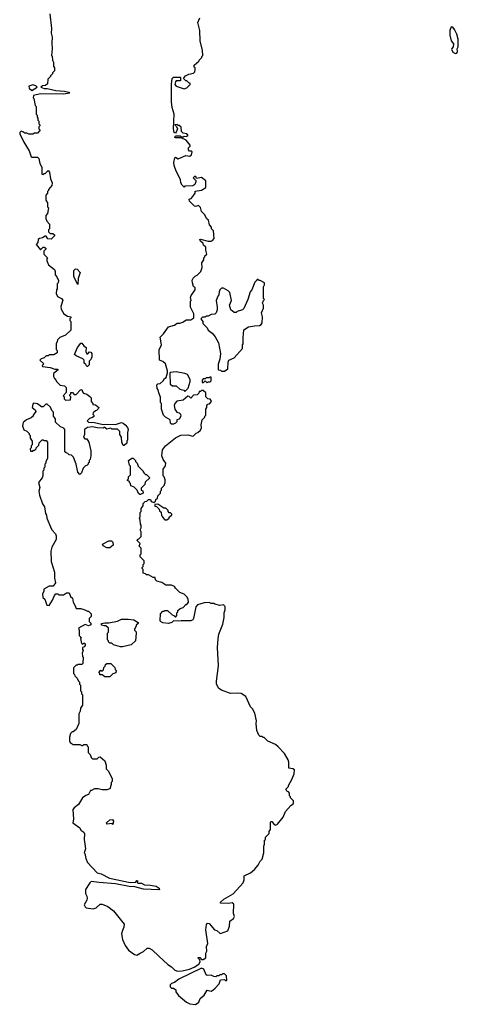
# Model space of a CAD drawing. Extents: x 2807299 to 2951576, y 860688 to 1033801.
# Tile 69 of 72: x 2902030 to 2906581, y 1008774 to 1018986. Entities that reach past the tile are written whole.
import ezdxf

# ---------------------------------------------------------------- set-up
doc = ezdxf.new("R2010")
doc.units = 0

msp = doc.modelspace()

# ---------------------------------------------------------------- linework, layer by layer
at = {"layer": '0CON10XD'}
for points in [[(2902343, 1019045), (2902360, 1018895), (2902358, 1018845), (2902368, 1018805), (2902362, 1018745), (2902368, 1018685), (2902360, 1018615), (2902367, 1018607), (2902370, 1018565), (2902380, 1018545), (2902380, 1018505), (2902390, 1018485), (2902390, 1018455), (2902370, 1018435), (2902370, 1018425), (2902350, 1018405), (2902350, 1018395), (2902322, 1018368), (2902318, 1018322), (2902298, 1018302), (2902265, 1018300), (2902250, 1018285), (2902285, 1018273), (2902315, 1018272), (2902405, 1018252), (2902495, 1018246), (2902540, 1018235), (2902550, 1018225), (2902485, 1018212), (2902245, 1018216), (2902175, 1018200), (2902170, 1018175), (2902177, 1018167), (2902190, 1018095), (2902200, 1018085), (2902200, 1018005), (2902210, 1017995), (2902210, 1017975), (2902220, 1017965), (2902220, 1017945), (2902230, 1017935), (2902230, 1017905), (2902240, 1017895), (2902240, 1017885), (2902230, 1017875), (2902230, 1017855), (2902240, 1017845), (2902240, 1017835), (2902215, 1017810), (2902185, 1017810), (2902165, 1017800), (2902125, 1017800), (2902105, 1017810), (2902085, 1017810), (2902063, 1017823), (2902045, 1017830), (2902030, 1017815), (2902033, 1017803), (2902074, 1017714), (2902130, 1017625), (2902150, 1017565), (2902155, 1017560), (2902215, 1017560), (2902230, 1017545), (2902238, 1017495), (2902260, 1017455), (2902260, 1017385), (2902275, 1017380), (2902285, 1017390), (2902295, 1017390), (2902325, 1017420), (2902338, 1017405), (2902348, 1017335), (2902367, 1017293), (2902362, 1017265), (2902330, 1017225), (2902330, 1017215), (2902320, 1017205), (2902320, 1017185), (2902300, 1017165), (2902300, 1017115), (2902317, 1017087), (2902320, 1017045), (2902330, 1017035), (2902320, 1016975), (2902300, 1016955), (2902300, 1016925), (2902310, 1016895), (2902340, 1016865), (2902340, 1016815), (2902330, 1016805), (2902330, 1016785), (2902345, 1016770), (2902375, 1016770), (2902390, 1016755), (2902390, 1016745), (2902355, 1016708), (2902323, 1016713), (2902305, 1016740), (2902295, 1016740), (2902267, 1016723), (2902235, 1016718), (2902222, 1016705), (2902220, 1016675), (2902200, 1016655), (2902245, 1016600), (2902273, 1016627), (2902285, 1016628), (2902300, 1016615), (2902300, 1016605), (2902280, 1016585), (2902280, 1016555), (2902317, 1016517), (2902310, 1016505), (2902310, 1016485), (2902328, 1016445), (2902390, 1016395), (2902398, 1016375), (2902398, 1016338), (2902415, 1016320), (2902432, 1016282), (2902430, 1016255), (2902420, 1016245), (2902420, 1016195), (2902412, 1016185), (2902410, 1016145), (2902424, 1016114), (2902464, 1016094), (2902477, 1016077), (2902458, 1016012), (2902462, 1015985), (2902488, 1015935), (2902525, 1015912), (2902560, 1015905), (2902560, 1015895), (2902550, 1015885), (2902550, 1015865), (2902560, 1015855), (2902560, 1015765), (2902506, 1015714), (2902445, 1015690), (2902423, 1015667), (2902418, 1015648), (2902410, 1015625), (2902410, 1015565), (2902420, 1015555), (2902418, 1015532), (2902385, 1015510), (2902335, 1015510), (2902325, 1015500), (2902305, 1015500), (2902285, 1015480), (2902252, 1015468), (2902240, 1015455), (2902280, 1015415), (2902262, 1015398), (2902265, 1015390), (2902345, 1015380), (2902395, 1015360), (2902425, 1015360), (2902430, 1015355), (2902382, 1015318), (2902380, 1015285), (2902390, 1015265), (2902410, 1015245), (2902412, 1015232), (2902450, 1015195), (2902495, 1015190), (2902512, 1015172), (2902512, 1015118), (2902480, 1015085), (2902490, 1015075), (2902492, 1015052), (2902505, 1015040), (2902558, 1015042), (2902560, 1015075), (2902550, 1015085), (2902550, 1015095), (2902560, 1015105), (2902562, 1015118), (2902578, 1015118), (2902595, 1015100), (2902615, 1015100), (2902662, 1015148), (2902675, 1015150), (2902680, 1015125), (2902692, 1015112), (2902725, 1015102), (2902759, 1015079), (2902770, 1015065), (2902770, 1015025), (2902790, 1015005), (2902790, 1014995), (2902815, 1014990), (2902850, 1014965), (2902848, 1014952), (2902828, 1014932), (2902815, 1014930), (2902792, 1014908), (2902790, 1014895), (2902800, 1014885), (2902798, 1014872), (2902785, 1014860), (2902755, 1014850), (2902730, 1014825), (2902745, 1014810), (2902805, 1014808), (2902895, 1014788), (2902925, 1014792), (2903025, 1014788), (2903085, 1014808), (2903105, 1014800), (2903123, 1014783), (2903150, 1014755), (2903157, 1014737), (2903150, 1014705), (2903150, 1014625), (2903143, 1014617), (2903140, 1014595), (2903115, 1014570), (2903105, 1014570), (2903090, 1014605), (2903087, 1014657), (2903070, 1014685), (2903070, 1014715), (2903045, 1014740), (2902985, 1014740), (2902975, 1014748), (2902935, 1014740), (2902905, 1014760), (2902895, 1014750), (2902835, 1014752), (2902785, 1014762), (2902735, 1014758), (2902702, 1014735), (2902702, 1014685), (2902693, 1014655), (2902705, 1014640), (2902728, 1014638), (2902748, 1014605), (2902768, 1014515), (2902768, 1014465), (2902760, 1014425), (2902750, 1014415), (2902750, 1014395), (2902740, 1014385), (2902740, 1014375), (2902728, 1014362), (2902712, 1014358), (2902690, 1014335), (2902670, 1014285), (2902655, 1014270), (2902634, 1014294), (2902616, 1014376), (2902587, 1014447), (2902568, 1014468), (2902542, 1014472), (2902528, 1014488), (2902512, 1014492), (2902500, 1014505), (2902500, 1014735), (2902488, 1014748), (2902452, 1014762), (2902402, 1014812), (2902400, 1014845), (2902380, 1014875), (2902380, 1014915), (2902362, 1014932), (2902348, 1014968), (2902315, 1015000), (2902302, 1014998), (2902275, 1014970), (2902255, 1014970), (2902215, 1015002), (2902175, 1015008), (2902165, 1015000), (2902160, 1014965), (2902189, 1014939), (2902197, 1014923), (2902170, 1014885), (2902170, 1014875), (2902150, 1014855), (2902100, 1014835), (2902065, 1014808), (2902058, 1014775), (2902072, 1014732), (2902105, 1014720), (2902130, 1014695), (2902130, 1014685), (2902140, 1014675), (2902140, 1014645), (2902160, 1014615), (2902160, 1014575), (2902150, 1014565), (2902150, 1014545), (2902140, 1014535), (2902142, 1014512), (2902165, 1014510), (2902175, 1014520), (2902188, 1014522), (2902200, 1014535), (2902200, 1014545), (2902228, 1014572), (2902232, 1014598), (2902262, 1014628), (2902275, 1014630), (2902285, 1014620), (2902305, 1014620), (2902320, 1014605), (2902320, 1014435), (2902300, 1014405), (2902300, 1014385), (2902290, 1014375), (2902290, 1014345), (2902280, 1014335), (2902280, 1014315), (2902270, 1014305), (2902270, 1014255), (2902262, 1014235), (2902226, 1014185), (2902238, 1014135), (2902230, 1014095), (2902234, 1014055), (2902266, 1013966), (2902288, 1013935), (2902298, 1013865), (2902307, 1013847), (2902312, 1013815), (2902348, 1013725), (2902362, 1013695), (2902400, 1013655), (2902407, 1013633), (2902408, 1013595), (2902363, 1013517), (2902352, 1013475), (2902358, 1013365), (2902390, 1013255), (2902390, 1013195), (2902400, 1013145), (2902378, 1013112), (2902335, 1013110), (2902282, 1013078), (2902280, 1013055), (2902268, 1013032), (2902270, 1012995), (2902290, 1012975), (2902310, 1012915), (2902335, 1012910), (2902370, 1012965), (2902390, 1013015), (2902405, 1013030), (2902425, 1013030), (2902435, 1013020), (2902485, 1013020), (2902515, 1013040), (2902545, 1013040), (2902558, 1013005), (2902578, 1012985), (2902584, 1012944), (2902602, 1012915), (2902615, 1012880), (2902665, 1012880), (2902707, 1012867), (2902735, 1012850), (2902745, 1012850), (2902770, 1012825), (2902770, 1012795), (2902750, 1012775), (2902750, 1012745), (2902768, 1012728), (2902769, 1012711), (2902745, 1012701), (2902708, 1012712), (2902640, 1012675), (2902648, 1012655), (2902648, 1012598), (2902670, 1012575), (2902662, 1012568), (2902670, 1012515), (2902685, 1012510), (2902695, 1012520), (2902705, 1012520), (2902710, 1012495), (2902698, 1012482), (2902680, 1012475), (2902683, 1012453), (2902690, 1012445), (2902678, 1012415), (2902683, 1012383), (2902690, 1012375), (2902685, 1012310), (2902675, 1012300), (2902635, 1012300), (2902625, 1012290), (2902615, 1012290), (2902590, 1012265), (2902590, 1012205), (2902600, 1012195), (2902602, 1012182), (2902628, 1012158), (2902640, 1012125), (2902650, 1012115), (2902650, 1012095), (2902660, 1012085), (2902660, 1012025), (2902670, 1012015), (2902670, 1011995), (2902680, 1011985), (2902680, 1011875), (2902660, 1011845), (2902657, 1011813), (2902643, 1011787), (2902642, 1011685), (2902617, 1011623), (2902585, 1011600), (2902575, 1011600), (2902558, 1011582), (2902548, 1011545), (2902548, 1011508), (2902555, 1011490), (2902585, 1011470), (2902655, 1011470), (2902675, 1011460), (2902685, 1011460), (2902695, 1011470), (2902728, 1011468), (2902730, 1011455), (2902740, 1011445), (2902740, 1011385), (2902760, 1011365), (2902770, 1011335), (2902785, 1011320), (2902835, 1011320), (2902852, 1011338), (2902865, 1011340), (2902915, 1011300), (2902928, 1011255), (2902928, 1011218), (2902948, 1011195), (2902990, 1011115), (2902990, 1011085), (2902980, 1011075), (2902980, 1011055), (2902965, 1011010), (2902935, 1011000), (2902885, 1010998), (2902845, 1011010), (2902805, 1011010), (2902775, 1010990), (2902765, 1010990), (2902745, 1010950), (2902715, 1010940), (2902680, 1010915), (2902640, 1010845), (2902595, 1010812), (2902583, 1010795), (2902588, 1010695), (2902582, 1010655), (2902653, 1010603), (2902665, 1010580), (2902695, 1010560), (2902702, 1010542), (2902698, 1010485), (2902712, 1010385), (2902700, 1010345), (2902707, 1010337), (2902718, 1010285), (2902733, 1010245), (2902835, 1010139), (2902875, 1010128), (2902963, 1010083), (2903176, 1010036), (2903235, 1010040), (2903245, 1010060), (2903260, 1010055)], [(2903715, 1009123), (2903791, 1009139), (2903841, 1009159), (2903889, 1009191), (2903902, 1009215), (2903900, 1009235), (2903882, 1009252), (2903882, 1009258), (2903898, 1009258), (2903915, 1009240), (2903935, 1009240), (2903960, 1009255), (2903960, 1009305), (2903972, 1009325), (2903968, 1009375), (2903982, 1009405), (2903961, 1009545), (2903968, 1009602), (2903980, 1009615), (2903995, 1009612), (2904050, 1009545), (2904075, 1009540), (2904105, 1009512), (2904115, 1009510), (2904188, 1009535), (2904208, 1009585), (2904210, 1009635), (2904250, 1009665), (2904258, 1009685), (2904250, 1009715), (2904252, 1009812), (2904235, 1009826), (2904195, 1009820), (2904113, 1009823), (2904112, 1009835), (2904148, 1009865), (2904245, 1009920), (2904347, 1010033), (2904358, 1010065), (2904360, 1010105), (2904425, 1010138), (2904465, 1010172), (2904503, 1010217), (2904525, 1010260), (2904545, 1010280), (2904562, 1010345), (2904562, 1010415), (2904570, 1010435), (2904570, 1010475), (2904580, 1010485), (2904582, 1010508), (2904620, 1010545), (2904620, 1010565), (2904633, 1010587), (2904633, 1010663), (2904635, 1010670), (2904645, 1010670), (2904670, 1010640), (2904685, 1010633), (2904706, 1010644), (2904762, 1010715), (2904787, 1010775), (2904844, 1010836), (2904872, 1010858), (2904870, 1010885), (2904840, 1010915), (2904840, 1010925), (2904830, 1010935), (2904830, 1010965), (2904818, 1010978), (2904805, 1010980), (2904790, 1011005), (2904818, 1011032), (2904820, 1011045), (2904853, 1011105), (2904877, 1011165), (2904880, 1011205), (2904865, 1011218), (2904822, 1011222), (2904822, 1011285), (2904815, 1011310), (2904776, 1011376), (2904713, 1011443), (2904685, 1011468), (2904603, 1011503), (2904565, 1011540), (2904555, 1011540), (2904545, 1011550), (2904525, 1011550), (2904510, 1011565), (2904492, 1011615), (2904482, 1011685), (2904488, 1011715), (2904470, 1011795), (2904445, 1011840), (2904425, 1011860), (2904376, 1011966), (2904327, 1011997), (2904285, 1012002), (2904218, 1011998), (2904123, 1012033), (2904095, 1012050), (2904072, 1012095), (2904072, 1012125), (2904093, 1012285), (2904082, 1012475), (2904088, 1012565), (2904097, 1012613), (2904136, 1012715), (2904153, 1012785), (2904152, 1012835), (2904162, 1012865), (2904162, 1012895), (2904160, 1012905), (2904145, 1012918), (2904105, 1012912), (2904053, 1012923), (2904045, 1012930), (2904015, 1012930), (2903995, 1012940), (2903945, 1012938), (2903875, 1012918), (2903858, 1012895), (2903833, 1012775), (2903825, 1012763), (2903805, 1012753), (2903705, 1012752), (2903675, 1012747), (2903625, 1012750), (2903607, 1012733), (2903575, 1012722), (2903515, 1012732), (2903492, 1012745), (2903488, 1012755), (2903490, 1012825), (2903515, 1012850), (2903525, 1012850), (2903535, 1012860), (2903565, 1012860), (2903612, 1012812), (2903628, 1012808), (2903645, 1012790), (2903660, 1012805), (2903660, 1012835), (2903670, 1012845), (2903672, 1012858), (2903695, 1012880), (2903725, 1012890), (2903755, 1012920), (2903765, 1012920), (2903780, 1012945), (2903778, 1012975), (2903765, 1013000), (2903737, 1013027), (2903690, 1013045), (2903645, 1013090), (2903635, 1013108), (2903605, 1013120), (2903545, 1013120), (2903505, 1013148), (2903454, 1013164), (2903440, 1013175), (2903435, 1013200), (2903415, 1013200), (2903365, 1013230), (2903345, 1013230), (2903335, 1013240), (2903310, 1013245), (2903310, 1013285), (2903300, 1013295), (2903300, 1013305), (2903310, 1013315), (2903310, 1013335), (2903320, 1013345), (2903320, 1013375), (2903280, 1013415), (2903280, 1013435), (2903290, 1013445), (2903290, 1013505), (2903270, 1013525), (2903280, 1013555), (2903250, 1013585), (2903254, 1013596), (2903265, 1013600), (2903290, 1013625), (2903290, 1013675), (2903280, 1013695), (2903290, 1013715), (2903290, 1013745), (2903283, 1013753), (2903280, 1013795), (2903272, 1013815), (2903280, 1013835), (2903280, 1013875), (2903290, 1013885), (2903290, 1013915), (2903310, 1013945), (2903312, 1013968), (2903332, 1013988), (2903348, 1013992), (2903365, 1014010), (2903388, 1014008), (2903395, 1013990), (2903425, 1013980), (2903438, 1013992), (2903442, 1014008), (2903460, 1014025), (2903462, 1014048), (2903490, 1014075), (2903490, 1014095), (2903500, 1014105), (2903502, 1014128), (2903530, 1014155), (2903540, 1014185), (2903540, 1014215), (2903530, 1014245), (2903520, 1014255), (2903518, 1014295), (2903520, 1014325), (2903542, 1014358), (2903548, 1014385), (2903520, 1014425), (2903504, 1014464), (2903513, 1014525), (2903544, 1014566), (2903576, 1014594), (2903645, 1014648), (2903703, 1014677), (2903775, 1014682), (2903825, 1014667), (2903835, 1014670), (2903862, 1014698), (2903880, 1014705), (2903905, 1014730), (2903916, 1014754), (2903912, 1014785), (2903923, 1014837), (2903950, 1014865), (2903950, 1014875), (2903960, 1014885), (2903960, 1014945), (2903970, 1014965), (2903970, 1014985), (2903982, 1014998), (2903998, 1015002), (2904020, 1015025), (2904018, 1015038), (2904005, 1015050), (2903982, 1015052), (2903960, 1015075), (2903960, 1015115), (2903935, 1015140), (2903915, 1015140), (2903905, 1015130), (2903892, 1015128), (2903888, 1015112), (2903870, 1015095), (2903835, 1015090), (2903805, 1015060), (2903788, 1015078), (2903775, 1015080), (2903725, 1015040), (2903662, 1015028), (2903640, 1015005), (2903634, 1014986), (2903638, 1014945), (2903660, 1014915), (2903685, 1014908), (2903698, 1014895), (2903702, 1014875), (2903686, 1014844), (2903660, 1014835), (2903660, 1014815), (2903645, 1014800), (2903625, 1014790), (2903605, 1014790), (2903593, 1014803), (2903590, 1014835), (2903542, 1014865), (2903522, 1014885), (2903500, 1014945), (2903500, 1015005), (2903490, 1015015), (2903492, 1015072), (2903472, 1015115), (2903467, 1015147), (2903455, 1015160), (2903452, 1015198), (2903465, 1015210), (2903488, 1015212), (2903518, 1015242), (2903534, 1015266), (2903550, 1015275), (2903562, 1015325), (2903562, 1015345), (2903542, 1015415), (2903515, 1015440), (2903480, 1015455), (2903478, 1015562), (2903502, 1015615), (2903488, 1015692), (2903523, 1015727), (2903575, 1015802), (2903635, 1015818), (2903663, 1015837), (2903692, 1015838), (2903722, 1015848), (2903758, 1015872), (2903807, 1015873), (2903838, 1015892), (2903838, 1015935), (2903802, 1016005), (2903802, 1016065), (2903808, 1016075), (2903802, 1016105), (2903808, 1016125), (2903850, 1016185), (2903850, 1016205), (2903835, 1016220), (2903822, 1016255), (2903820, 1016285), (2903830, 1016305), (2903850, 1016325), (2903870, 1016335), (2903908, 1016375), (2903922, 1016415), (2903920, 1016465), (2903940, 1016495), (2903940, 1016515), (2903950, 1016525), (2903950, 1016535), (2903970, 1016555), (2903960, 1016595), (2903960, 1016625), (2903938, 1016648), (2903932, 1016665), (2903905, 1016690), (2903900, 1016705), (2903905, 1016710), (2903985, 1016689), (2904015, 1016689), (2904032, 1016695), (2904047, 1016715), (2904040, 1016795), (2904020, 1016815), (2904020, 1016835), (2903998, 1016858), (2903990, 1016905), (2903971, 1016921), (2903948, 1016965), (2903918, 1016995), (2903907, 1017037), (2903885, 1017060), (2903855, 1017050), (2903843, 1017053), (2903793, 1017103), (2903790, 1017125), (2903808, 1017132), (2903828, 1017152), (2903850, 1017185), (2903852, 1017208), (2903915, 1017218), (2903960, 1017245), (2903960, 1017315), (2903915, 1017350), (2903865, 1017340), (2903858, 1017358), (2903845, 1017360), (2903830, 1017345), (2903858, 1017318), (2903858, 1017305), (2903848, 1017275), (2903827, 1017263), (2903745, 1017260), (2903735, 1017250), (2903715, 1017270), (2903702, 1017295), (2903697, 1017327), (2903653, 1017415), (2903634, 1017474), (2903631, 1017505), (2903638, 1017552), (2903645, 1017560), (2903675, 1017542), (2903753, 1017577), (2903795, 1017572), (2903812, 1017585), (2903818, 1017615), (2903812, 1017622), (2903793, 1017623), (2903780, 1017635), (2903783, 1017657), (2903800, 1017675), (2903800, 1017685), (2903758, 1017735), (2903705, 1017760), (2903645, 1017760), (2903640, 1017765), (2903645, 1017780), (2903695, 1017780), (2903705, 1017770), (2903725, 1017770), (2903735, 1017778), (2903756, 1017774), (2903778, 1017785), (2903765, 1017802), (2903725, 1017810), (2903710, 1017825), (2903705, 1017870), (2903685, 1017890), (2903675, 1017890), (2903665, 1017900), (2903640, 1017895), (2903658, 1017878), (2903668, 1017855), (2903655, 1017820), (2903645, 1017810), (2903632, 1017815), (2903627, 1017855), (2903632, 1018005), (2903613, 1018075), (2903606, 1018135), (2903604, 1018316), (2903613, 1018375), (2903625, 1018390), (2903695, 1018390), (2903700, 1018385), (2903698, 1018352), (2903655, 1018350), (2903645, 1018340), (2903640, 1018315), (2903655, 1018298), (2903735, 1018267), (2903765, 1018278), (2903785, 1018300), (2903800, 1018315), (2903798, 1018328), (2903785, 1018330), (2903765, 1018350), (2903755, 1018350), (2903730, 1018375), (2903750, 1018405), (2903785, 1018422), (2903835, 1018432), (2903846, 1018444), (2903852, 1018465), (2903850, 1018485), (2903840, 1018495), (2903840, 1018515), (2903890, 1018555), (2903893, 1018567), (2903920, 1018595), (2903920, 1018605), (2903930, 1018615), (2903926, 1018666), (2903902, 1018765), (2903898, 1018875), (2903877, 1018955), (2903899, 1019005)], [(2906555, 1018634), (2906565, 1018638), (2906573, 1018655), (2906570, 1018685), (2906579, 1018705), (2906581, 1018785), (2906566, 1018836), (2906540, 1018885), (2906525, 1018907), (2906508, 1018912), (2906493, 1018875), (2906492, 1018825), (2906506, 1018765), (2906530, 1018735), (2906528, 1018705), (2906512, 1018688), (2906510, 1018675), (2906527, 1018645), (2906555, 1018634)], [(2902155, 1018252), (2902210, 1018285), (2902199, 1018299), (2902165, 1018309), (2902124, 1018296), (2902129, 1018275), (2902155, 1018252)], [(2902635, 1016240), (2902598, 1016305), (2902593, 1016325), (2902593, 1016385), (2902608, 1016402), (2902625, 1016400), (2902658, 1016365), (2902637, 1016303), (2902635, 1016240)], [(2904155, 1015340), (2904190, 1015365), (2904192, 1015435), (2904200, 1015455), (2904255, 1015478), (2904340, 1015575), (2904340, 1015615), (2904350, 1015625), (2904348, 1015685), (2904355, 1015770), (2904405, 1015800), (2904465, 1015812), (2904517, 1015813), (2904536, 1015824), (2904547, 1015843), (2904550, 1015905), (2904540, 1015945), (2904560, 1015995), (2904560, 1016025), (2904550, 1016045), (2904560, 1016075), (2904570, 1016085), (2904560, 1016095), (2904558, 1016175), (2904558, 1016215), (2904570, 1016235), (2904570, 1016255), (2904525, 1016280), (2904515, 1016280), (2904505, 1016290), (2904495, 1016290), (2904482, 1016278), (2904468, 1016262), (2904440, 1016185), (2904420, 1016165), (2904398, 1016085), (2904355, 1015990), (2904342, 1015978), (2904285, 1015960), (2904275, 1015950), (2904255, 1015950), (2904220, 1015975), (2904208, 1016025), (2904227, 1016075), (2904212, 1016155), (2904194, 1016174), (2904145, 1016202), (2904125, 1016202), (2904108, 1016185), (2904098, 1016165), (2904097, 1016133), (2904085, 1016120), (2904068, 1016075), (2904080, 1016005), (2904080, 1015975), (2904070, 1015945), (2904055, 1015932), (2904015, 1015930), (2903985, 1015910), (2903965, 1015910), (2903955, 1015900), (2903925, 1015900), (2903910, 1015885), (2903930, 1015855), (2903930, 1015835), (2903975, 1015790), (2903987, 1015767), (2904028, 1015735), (2904057, 1015695), (2904092, 1015635), (2904112, 1015525), (2904108, 1015465), (2904088, 1015412), (2904090, 1015355), (2904115, 1015350), (2904125, 1015340), (2904155, 1015340)], [(2902735, 1015390), (2902725, 1015390), (2902718, 1015408), (2902700, 1015425), (2902700, 1015455), (2902685, 1015470), (2902615, 1015500), (2902600, 1015515), (2902630, 1015585), (2902665, 1015630), (2902675, 1015630), (2902694, 1015604), (2902720, 1015585), (2902718, 1015545), (2902725, 1015520), (2902738, 1015522), (2902755, 1015540), (2902768, 1015538), (2902780, 1015525), (2902780, 1015485), (2902770, 1015475), (2902768, 1015462), (2902750, 1015445), (2902750, 1015405), (2902735, 1015390)], [(2903745, 1015130), (2903777, 1015163), (2903798, 1015235), (2903800, 1015255), (2903770, 1015305), (2903745, 1015316), (2903655, 1015333), (2903592, 1015328), (2903588, 1015315), (2903590, 1015205), (2903615, 1015190), (2903655, 1015190), (2903690, 1015155), (2903732, 1015142), (2903745, 1015130)], [(2903975, 1015220), (2903985, 1015230), (2904005, 1015230), (2904018, 1015242), (2904018, 1015278), (2904005, 1015280), (2903995, 1015270), (2903965, 1015270), (2903955, 1015260), (2903935, 1015260), (2903922, 1015248), (2903922, 1015222), (2903938, 1015222), (2903955, 1015240), (2903975, 1015220)], [(2903285, 1014060), (2903275, 1014060), (2903262, 1014072), (2903248, 1014108), (2903218, 1014138), (2903182, 1014152), (2903180, 1014175), (2903170, 1014185), (2903168, 1014198), (2903150, 1014205), (2903150, 1014215), (2903160, 1014225), (2903160, 1014245), (2903180, 1014265), (2903180, 1014355), (2903170, 1014365), (2903160, 1014415), (2903195, 1014440), (2903208, 1014438), (2903230, 1014415), (2903230, 1014405), (2903250, 1014385), (2903260, 1014355), (2903310, 1014305), (2903310, 1014295), (2903322, 1014282), (2903335, 1014270), (2903345, 1014270), (2903380, 1014235), (2903332, 1014188), (2903330, 1014165), (2903292, 1014128), (2903290, 1014105), (2903308, 1014098), (2903310, 1014075), (2903285, 1014060)], [(2903555, 1013800), (2903580, 1013815), (2903580, 1013825), (2903608, 1013852), (2903608, 1013858), (2903595, 1013870), (2903582, 1013872), (2903570, 1013885), (2903570, 1013895), (2903545, 1013920), (2903525, 1013920), (2903465, 1013960), (2903432, 1013958), (2903432, 1013942), (2903448, 1013938), (2903478, 1013908), (2903482, 1013892), (2903498, 1013878), (2903500, 1013845), (2903510, 1013835), (2903510, 1013825), (2903535, 1013800), (2903555, 1013800)], [(2902965, 1013510), (2902935, 1013510), (2902895, 1013530), (2902890, 1013545), (2902955, 1013580), (2902982, 1013582), (2902997, 1013567), (2903000, 1013535), (2902965, 1013510)], [(2903075, 1012480), (2903003, 1012503), (2902985, 1012520), (2902965, 1012520), (2902950, 1012535), (2902950, 1012545), (2902940, 1012555), (2902940, 1012625), (2902950, 1012635), (2902950, 1012675), (2902925, 1012700), (2902905, 1012698), (2902880, 1012705), (2902880, 1012725), (2902915, 1012732), (2902955, 1012730), (2903045, 1012748), (2903085, 1012770), (2903155, 1012770), (2903215, 1012762), (2903260, 1012735), (2903260, 1012725), (2903240, 1012705), (2903240, 1012695), (2903220, 1012665), (2903220, 1012655), (2903237, 1012637), (2903240, 1012625), (2903230, 1012545), (2903187, 1012503), (2903095, 1012482), (2903075, 1012480)], [(2902965, 1012170), (2902915, 1012170), (2902885, 1012190), (2902862, 1012192), (2902860, 1012205), (2902850, 1012215), (2902872, 1012238), (2902885, 1012230), (2902898, 1012242), (2902902, 1012268), (2902918, 1012282), (2902922, 1012298), (2902935, 1012310), (2902975, 1012310), (2903018, 1012268), (2903020, 1012245), (2903030, 1012235), (2903028, 1012212), (2902995, 1012200), (2902965, 1012170)], [(2902995, 1010640), (2902988, 1010648), (2902934, 1010644), (2902930, 1010655), (2902965, 1010687), (2902992, 1010692), (2903002, 1010675), (2902995, 1010640)], [(2903260, 1010055), (2903250, 1010045), (2903255, 1010030), (2903295, 1010030), (2903325, 1010012), (2903385, 1010010), (2903445, 1009998), (2903478, 1009978), (2903480, 1009965), (2903475, 1009960), (2903315, 1009970), (2903225, 1009993), (2903165, 1009997), (2903025, 1010024), (2902855, 1010036), (2902772, 1010048), (2902758, 1010035), (2902712, 1009965), (2902712, 1009925), (2902728, 1009895), (2902730, 1009875), (2902728, 1009855), (2902700, 1009805), (2902708, 1009785), (2902720, 1009775), (2902794, 1009766), (2902824, 1009776), (2902865, 1009812), (2902885, 1009813), (2902945, 1009787), (2903002, 1009742), (2903113, 1009605), (2903112, 1009575), (2903095, 1009540), (2903088, 1009505), (2903098, 1009445), (2903124, 1009384), (2903160, 1009335), (2903222, 1009292), (2903246, 1009284), (2903280, 1009305), (2903315, 1009322), (2903352, 1009358), (2903375, 1009357), (2903405, 1009338), (2903472, 1009272), (2903568, 1009188), (2903605, 1009164), (2903639, 1009129), (2903668, 1009118), (2903715, 1009123)], [(2903855, 1008774), (2903888, 1008795), (2903902, 1008835), (2903945, 1008870), (2903975, 1008920), (2904015, 1008912), (2904035, 1008920), (2904059, 1008941), (2904098, 1008985), (2904112, 1009028), (2904155, 1009030), (2904165, 1009020), (2904178, 1009022), (2904175, 1009070), (2904155, 1009090), (2904135, 1009090), (2904125, 1009080), (2904105, 1009080), (2904095, 1009070), (2904075, 1009070), (2904065, 1009060), (2904043, 1009063), (2904015, 1009078), (2903975, 1009072), (2903965, 1009080), (2903939, 1009139), (2903915, 1009148), (2903682, 1009035), (2903635, 1009000), (2903605, 1008990), (2903592, 1008975), (2903590, 1008955), (2903605, 1008940), (2903625, 1008940), (2903650, 1008925), (2903650, 1008905), (2903679, 1008865), (2903762, 1008795), (2903795, 1008778), (2903855, 1008774)]]:
    msp.add_lwpolyline(points, dxfattribs=at)

doc.saveas('drawing.dxf')
